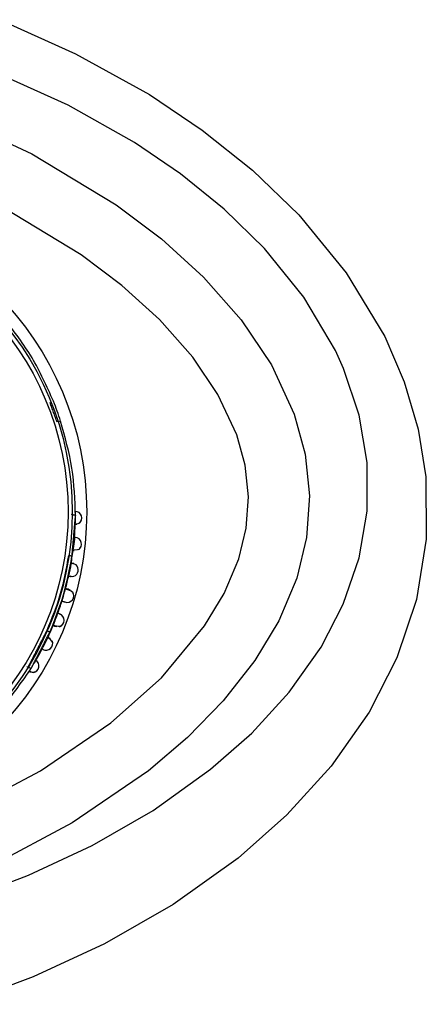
# Model space of a CAD drawing. Header units: millimetres. Extents: x 4904.09 to 4905.21, y 4759.5 to 4761.8.
# Tile 4 of 54: x 4904.534 to 4904.5738, y 4759.8949 to 4759.9912. Entities that reach past the tile are written whole.
import ezdxf

# ---------------------------------------------------------------- set-up
doc = ezdxf.new("R2010")
doc.units = ezdxf.units.MM
doc.layers.add('SANINDUSA', color=3, linetype='Continuous')

msp = doc.modelspace()

# ---------------------------------------------------------------- linework, layer by layer
at = {"layer": 'SANINDUSA'}
for p, q in [((4904.53801800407, 4759.951948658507), (4904.537781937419, 4759.951872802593)), ((4904.539036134, 4759.942837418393), (4904.539148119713, 4759.942804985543)), ((4904.539464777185, 4759.941869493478), (4904.539593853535, 4759.941864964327)), ((4904.538636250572, 4759.935477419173), (4904.538494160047, 4759.935545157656)), ((4904.538953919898, 4759.935428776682), (4904.538695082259, 4759.935497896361)), ((4904.537530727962, 4759.931895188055), (4904.537633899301, 4759.931853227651)), ((4904.536984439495, 4759.930677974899), (4904.536784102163, 4759.930771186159)), ((4904.536707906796, 4759.930661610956), (4904.536289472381, 4759.929809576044)), ((4904.534842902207, 4759.927893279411), (4904.534719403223, 4759.927932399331)), ((4904.534969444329, 4759.927480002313), (4904.535078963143, 4759.927411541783))]:
    msp.add_line(p, q, dxfattribs=at)
at = {"layer": 'SANINDUSA', "flags": 128}
for points in [[(4904.532060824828, 4759.991201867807), (4904.539487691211, 4759.987877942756), (4904.546705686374, 4759.983874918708), (4904.551867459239, 4759.980410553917), (4904.556777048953, 4759.976493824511), (4904.561307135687, 4759.97212828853), (4904.56595359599, 4759.966462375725), (4904.569722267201, 4759.960222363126), (4904.571625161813, 4759.955778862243), (4904.572981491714, 4759.951169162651), (4904.573738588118, 4759.94650540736), (4904.573787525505, 4759.940416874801), (4904.572836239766, 4759.93450847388), (4904.570920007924, 4759.928795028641), (4904.568211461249, 4759.923497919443), (4904.564489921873, 4759.918198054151), (4904.56015378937, 4759.91343816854), (4904.555374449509, 4759.90922017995), (4904.54902731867, 4759.90469114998), (4904.542301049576, 4759.900833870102), (4904.535317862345, 4759.897594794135), (4904.528199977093, 4759.894920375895)], [(4904.528549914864, 4759.905147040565), (4904.534892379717, 4759.907550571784), (4904.541104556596, 4759.910445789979), (4904.547074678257, 4759.913879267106), (4904.552690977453, 4759.917897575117), (4904.556715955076, 4759.921448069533), (4904.560363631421, 4759.925431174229), (4904.563491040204, 4759.92985316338), (4904.565665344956, 4759.934050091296), (4904.567221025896, 4759.938581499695), (4904.567996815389, 4759.943149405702), (4904.568004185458, 4759.947902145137), (4904.567220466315, 4759.952534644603), (4904.565693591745, 4759.957096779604), (4904.564903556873, 4759.95883794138), (4904.561801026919, 4759.964072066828), (4904.557950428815, 4759.96884248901), (4904.554016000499, 4759.972688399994), (4904.549744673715, 4759.976135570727), (4904.545255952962, 4759.979183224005), (4904.538752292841, 4759.982827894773), (4904.532064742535, 4759.98584201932)], [(4904.496365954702, 4759.904474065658), (4904.50740593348, 4759.906581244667), (4904.518231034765, 4759.909671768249), (4904.528647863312, 4759.913846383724), (4904.536035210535, 4759.917750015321), (4904.542929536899, 4759.922456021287), (4904.547879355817, 4759.926846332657), (4904.552104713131, 4759.931918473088), (4904.554007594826, 4759.935078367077), (4904.555442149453, 4759.938470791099), (4904.556174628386, 4759.941473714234), (4904.556400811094, 4759.944553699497), (4904.556075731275, 4759.947629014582), (4904.555253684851, 4759.950613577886), (4904.553403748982, 4759.954565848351), (4904.550953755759, 4759.958187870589), (4904.547679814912, 4759.961891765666), (4904.544002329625, 4759.965223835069), (4904.540044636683, 4759.968205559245), (4904.532323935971, 4759.972876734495), (4904.524103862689, 4759.976682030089), (4904.515583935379, 4759.979716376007), (4904.506059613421, 4759.98225991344), (4904.496365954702, 4759.984063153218)], [(4904.526446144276, 4759.982169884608), (4904.535210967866, 4759.978098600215), (4904.543445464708, 4759.973108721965), (4904.547880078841, 4759.969758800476), (4904.551996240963, 4759.966011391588), (4904.55566387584, 4759.961851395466), (4904.5586310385, 4759.957442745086), (4904.560868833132, 4759.952632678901), (4904.561945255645, 4759.948700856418), (4904.562367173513, 4759.944649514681), (4904.562073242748, 4759.940575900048), (4904.561109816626, 4759.93660418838), (4904.559351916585, 4759.93242484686), (4904.557017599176, 4759.928531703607), (4904.553932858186, 4759.924595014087), (4904.550424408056, 4759.921005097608), (4904.546607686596, 4759.91775731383), (4904.539159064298, 4759.912666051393), (4904.531177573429, 4759.908442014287)], [(4904.539428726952, 4759.941900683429), (4904.539458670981, 4759.941902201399), (4904.53974596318, 4759.941947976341), (4904.539921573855, 4759.942023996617), (4904.539957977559, 4759.942131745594)], [(4904.539243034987, 4759.939366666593), (4904.539314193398, 4759.939363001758), (4904.539655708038, 4759.939378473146), (4904.539854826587, 4759.939439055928), (4904.539883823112, 4759.939548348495)], [(4904.539232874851, 4759.935055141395), (4904.539255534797, 4759.935162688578), (4904.539053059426, 4759.935304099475), (4904.538655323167, 4759.935471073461), (4904.538636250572, 4759.935477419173)], [(4904.53885532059, 4759.935481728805), (4904.538942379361, 4759.935431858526), (4904.538911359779, 4759.93540431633)], [(4904.537304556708, 4759.932014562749), (4904.537420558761, 4759.931975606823), (4904.537797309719, 4759.931883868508), (4904.538023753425, 4759.931882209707), (4904.538072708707, 4759.931981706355)], [(4904.534842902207, 4759.927893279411), (4904.534889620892, 4759.927867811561), (4904.53494683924, 4759.927840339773), (4904.535001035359, 4759.927818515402), (4904.535050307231, 4759.927803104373), (4904.535092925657, 4759.92779464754), (4904.535127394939, 4759.927793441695), (4904.535152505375, 4759.927799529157), (4904.535167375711, 4759.927812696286)], [(4904.534953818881, 4759.927525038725), (4904.534980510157, 4759.92751138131), (4904.535252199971, 4759.927407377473), (4904.535442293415, 4759.927385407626), (4904.535527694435, 4759.927460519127)]]:
    msp.add_lwpolyline(points, dxfattribs=at)
at = {"layer": 'SANINDUSA'}
for radius in [0.03020728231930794, 0.02879663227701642, 0.02837947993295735]:
    msp.add_circle((4904.510365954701, 4759.943063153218), radius, dxfattribs=at)
for centre, radius, start, end in [((4904.510365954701, 4759.943063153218), 0.02904641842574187, 17.81390559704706, 21.88386619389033), ((4904.537893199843, 4759.942293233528), 0.001578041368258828, 346.1465605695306, 2.173561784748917), ((4904.539456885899, 4759.942471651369), 0.0006416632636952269, 305.6877331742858, 91.94513392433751), ((4904.510365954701, 4759.943063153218), 0.02911556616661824, 358.0715503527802, 358.8853382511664), ((4904.510365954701, 4759.943063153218), 0.02911556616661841, 358.8853382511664, 0.0384123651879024), ((4904.510365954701, 4759.943063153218), 0.02911556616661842, 354.7826321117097, 358.0715503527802), ((4904.990579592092, 4759.891237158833), 0.4538911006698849, 173.7796329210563, 173.899704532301), ((4904.539418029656, 4759.939923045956), 0.0006468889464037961, 301.2663932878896, 87.8482298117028), ((4904.510365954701, 4759.943063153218), 0.02911556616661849, 349.9846173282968, 352.9098188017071), ((4904.538786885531, 4759.938141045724), 0.0006630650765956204, 58.64193680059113, 84.92852068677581), ((4904.562705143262, 4759.932760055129), 0.02424392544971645, 167.5193637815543, 170.3447700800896), ((4904.539108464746, 4759.937397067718), 0.0006391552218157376, 258.5093254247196, 79.27362400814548), ((4904.510365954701, 4759.943063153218), 0.02911556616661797, 345.0359908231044, 347.7117506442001), ((4904.547455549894, 4759.932321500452), 0.00952846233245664, 160.0268396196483, 167.6704358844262), ((4904.538660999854, 4759.934879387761), 0.0006539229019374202, 249.6366399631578, 35.21140897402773), ((4904.510365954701, 4759.943063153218), 0.02911556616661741, 339.9789209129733, 342.6226975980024), ((4904.55721676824, 4759.924949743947), 0.0211316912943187, 157.3190708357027, 160.5333247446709), ((4904.53772542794, 4759.932466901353), 0.0006508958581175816, 286.5899983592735, 73.15043401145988), ((4904.510365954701, 4759.943063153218), 0.02911556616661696, 334.793985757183, 337.7072835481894), ((4904.537018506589, 4759.932035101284), 0.0006630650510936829, 242.7677590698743, 269.0543439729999), ((4904.536455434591, 4759.929929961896), 0.0008740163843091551, 28.290932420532, 70.58008819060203), ((4904.510365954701, 4759.943063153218), 0.02911556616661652, 329.5192709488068, 332.9234256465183), ((4904.53660013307, 4759.930191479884), 0.0006469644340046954, 239.8901244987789, 25.63211762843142), ((4904.535263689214, 4759.928005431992), 0.0006416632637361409, 275.6877334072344, 61.94513391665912), ((4904.534411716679, 4759.928145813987), 0.0008162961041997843, 312.0294134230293, 332.8656035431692)]:
    msp.add_arc(centre, radius, start, end, dxfattribs=at)
for points, knots in [([(4904.537317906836, 4759.953888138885), (4904.536667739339, 4759.955345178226), (4904.535367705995, 4759.958258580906), (4904.53347846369, 4759.960711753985), (4904.532534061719, 4759.961938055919)], [0, 0, 0, 0, 0.5001160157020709, 1, 1, 1, 1]), ([(4904.539478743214, 4759.942699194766), (4904.539422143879, 4759.944245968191), (4904.539308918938, 4759.947340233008), (4904.538448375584, 4759.95041227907), (4904.53801800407, 4759.951948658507)], [0, 0, 0, 0, 0.4998839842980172, 1, 1, 1, 1]), ([(4904.539148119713, 4759.942804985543), (4904.539186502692, 4759.942802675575), (4904.539249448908, 4759.94279888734), (4904.539328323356, 4759.942785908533), (4904.539387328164, 4759.942770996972), (4904.53943303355, 4759.942752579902), (4904.53947061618, 4759.942729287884), (4904.539475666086, 4759.942710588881), (4904.539478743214, 4759.942699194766)], [0, 0, 0, 0, 0.2149901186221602, 0.3525733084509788, 0.5003442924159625, 0.6481913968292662, 0.7856277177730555, 1, 1, 1, 1]), ([(4904.53943281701, 4759.943112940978), (4904.539457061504, 4759.943112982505), (4904.539505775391, 4759.943113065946), (4904.539433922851, 4759.943112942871), (4904.53939783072, 4759.94311288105)], [0, 0, 0, 0, 0.4976916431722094, 1, 1, 1, 1]), ([(4904.539438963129, 4759.940569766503), (4904.539478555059, 4759.940566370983), (4904.539544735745, 4759.940560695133), (4904.539436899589, 4759.940569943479), (4904.539393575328, 4759.940573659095)], [0, 0, 0, 0, 0.5982399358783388, 1, 1, 1, 1]), ([(4904.538790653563, 4759.938808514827), (4904.538566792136, 4759.937547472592), (4904.538119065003, 4759.935025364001), (4904.537149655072, 4759.932654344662), (4904.53666494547, 4759.931468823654)], [0, 0, 0, 0, 0.4999952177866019, 1, 1, 1, 1]), ([(4904.537007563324, 4759.931372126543), (4904.537473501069, 4759.932562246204), (4904.538405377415, 4759.93494248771), (4904.538889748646, 4759.937452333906), (4904.539131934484, 4759.938707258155)], [0, 0, 0, 0, 0.4999995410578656, 1, 1, 1, 1]), ([(4904.539224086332, 4759.938025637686), (4904.539283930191, 4759.938015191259), (4904.539354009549, 4759.938002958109), (4904.539179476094, 4759.938033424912), (4904.539102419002, 4759.938046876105), (4904.539038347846, 4759.938058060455)], [0, 0, 0, 0, 0.496299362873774, 0.5811847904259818, 1, 1, 1, 1]), ([(4904.538991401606, 4759.936768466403), (4904.539005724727, 4759.936765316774), (4904.53910496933, 4759.936743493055), (4904.539036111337, 4759.93675863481), (4904.538977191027, 4759.936771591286)], [0, 0, 0, 0, 0.1443214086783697, 1, 1, 1, 1]), ([(4904.538798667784, 4759.935496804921), (4904.538825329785, 4759.935489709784), (4904.538890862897, 4759.935472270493), (4904.538645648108, 4759.935537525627), (4904.53850019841, 4759.935576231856)], [0, 0, 0, 0, 0.4068477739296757, 1, 1, 1, 1]), ([(4904.537910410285, 4759.933091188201), (4904.53796813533, 4759.933070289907), (4904.538035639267, 4759.933045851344), (4904.537868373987, 4759.933106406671), (4904.537794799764, 4759.933133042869), (4904.53773362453, 4759.933155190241)], [0, 0, 0, 0, 0.4986963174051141, 0.5831778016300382, 1, 1, 1, 1]), ([(4904.536186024, 4759.929678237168), (4904.536246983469, 4759.929646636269), (4904.536368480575, 4759.929583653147), (4904.536303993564, 4759.929617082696), (4904.536271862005, 4759.929633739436)], [0, 0, 0, 0, 0.5017359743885, 1, 1, 1, 1]), ([(4904.5289897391, 4759.920775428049), (4904.530174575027, 4759.921844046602), (4904.532543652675, 4759.923980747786), (4904.534292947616, 4759.92653559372), (4904.535167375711, 4759.927812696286)], [0, 0, 0, 0, 0.500125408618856, 1, 1, 1, 1])]:
    msp.add_open_spline(points, degree=3, knots=knots, dxfattribs=at)
for points in [[(4904.537677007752, 4759.951839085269), (4904.536985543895, 4759.953754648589)], [(4904.539425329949, 4759.942084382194), (4904.539478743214, 4759.942699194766)], [(4904.539131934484, 4759.938707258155), (4904.539425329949, 4759.942084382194)], [(4904.53920679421, 4759.939316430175), (4904.539358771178, 4759.939296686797)], [(4904.538792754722, 4759.936812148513), (4904.538991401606, 4759.936768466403)], [(4904.538146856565, 4759.934356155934), (4904.538425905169, 4759.934268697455)], [(4904.537275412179, 4759.9319708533), (4904.537500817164, 4759.93187793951)], [(4904.536663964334, 4759.931466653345), (4904.534831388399, 4759.927899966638)], [(4904.53537162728, 4759.92820777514), (4904.537007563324, 4759.931372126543)], [(4904.536884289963, 4759.930752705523), (4904.536745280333, 4759.93081723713)], [(4904.535167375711, 4759.927812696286), (4904.53537162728, 4759.92820777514)]]:
    msp.add_open_spline(points, degree=1, dxfattribs=at)

doc.saveas('drawing.dxf')
